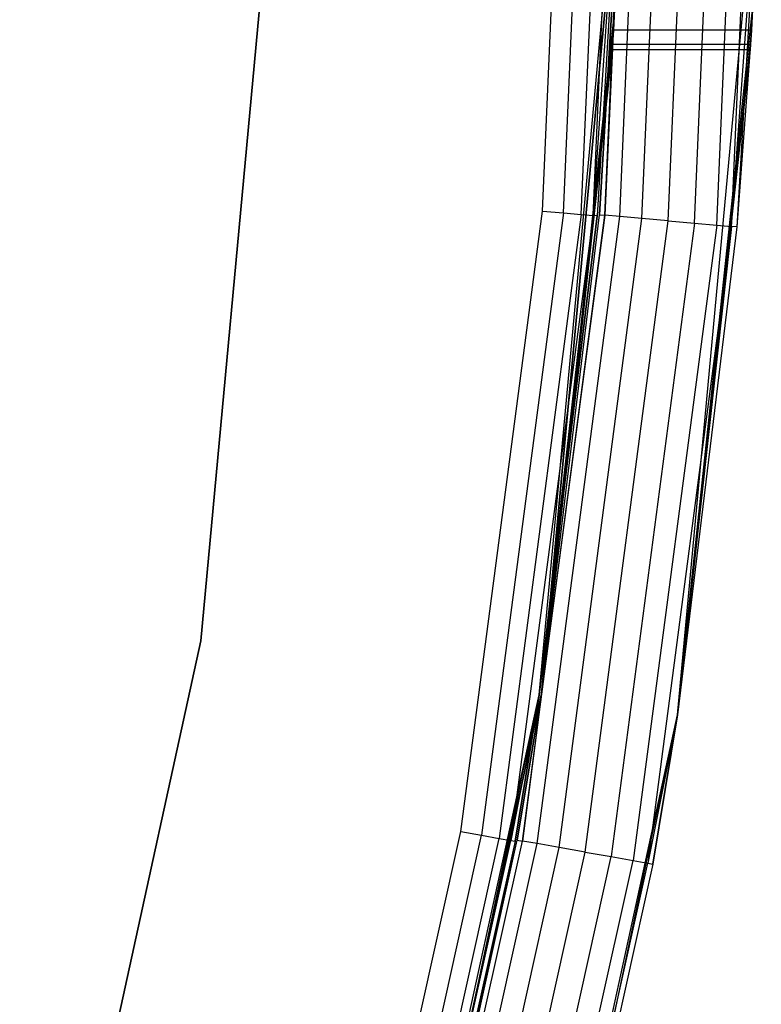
# Model space of a CAD drawing. Extents: x -10.5 to 10.9, y -10.7 to 10.7.
# Tile 16 of 22: x 9.8 to 10.9, y -2.1 to -0.6. Entities that reach past the tile are written whole.
import ezdxf

# ---------------------------------------------------------------- set-up
doc = ezdxf.new("R2010")
doc.units = 0
doc.header["$LTSCALE"] = 2.54
doc.layers.get('0').update_dxf_attribs({"color": 13, "linetype": 'CONTINUOUS'})

# ---------------------------------------------------------------- blocks, each defined once
blk = doc.blocks.new('Z_O_ENIE_LID_ROUND_LED_35W')
at = {"color": 0}
for p, q in [((21.6747, -0.9158, 3.9771), (21.7147, 0, 3.9771)), ((21.6747, -0.9158, 3.9771), (21.7147, 0, 3.9771)), ((21.6963, -0.9177, 4.0095), (21.7364, 0, 4.0095)), ((21.6963, -0.9177, 4.0095), (21.7364, 0, 4.0095)), ((21.7286, -0.9205, 4.0312), (21.7688, 0, 4.0312)), ((21.7286, -0.9205, 4.0312), (21.7688, 0, 4.0312)), ((21.7667, -0.9239, 4.0388), (21.8071, 0, 4.0388)), ((21.7667, -0.9239, 4.0388), (21.8071, 0, 4.0388)), ((21.8049, -0.9272, 4.0312), (21.8453, 0, 4.0312)), ((21.8049, -0.9272, 4.0312), (21.8453, 0, 4.0312)), ((21.8372, -0.93, 4.0095), (21.8778, 0, 4.0095)), ((21.8372, -0.93, 4.0095), (21.8778, 0, 4.0095)), ((21.8588, -0.9319, 3.9771), (21.8995, 0, 3.9771)), ((21.8588, -0.9319, 3.9771), (21.8995, 0, 3.9771)), ((21.2016, -0.308, 3.6986), (21.0879, -1.5339, 3.6986)), ((21.0879, -1.5339, 2.3986), (21.2016, -0.308, 2.3986)), ((21.2016, -0.308, 3.6986), (21.0879, -1.5339, 3.6986)), ((21.0879, -1.5339, 2.3986), (21.2016, -0.308, 2.3986)), ((21.7021, -0.3233, 0.3388), (21.5828, -1.6106, 0.3388)), ((21.5828, -1.6106, 2.2388), (21.7021, -0.3233, 2.2388)), ((21.7021, -0.3233, 2.4388), (21.5828, -1.6106, 2.4388)), ((21.7021, -0.3233, 0.3388), (21.5828, -1.6106, 0.3388)), ((21.7021, -0.3233, 2.4388), (21.5828, -1.6106, 2.4388)), ((21.5828, -1.6106, 2.2388), (21.7021, -0.3233, 2.2388)), ((21.7021, -0.3233, 2.4388), (21.6671, -0.9151, 3.9388)), ((21.6671, -0.9151, 3.9388), (21.7021, -0.3233, 3.9388)), ((21.7021, -0.3233, 2.4388), (21.6671, -0.9151, 3.9388)), ((21.6671, -0.9151, 3.9388), (21.7021, -0.3233, 3.9388)), ((21.7021, -0.3233, 3.9388), (21.6747, -0.9158, 3.9771)), ((21.7021, -0.3233, 3.9388), (21.6747, -0.9158, 3.9771)), ((21.6871, -0.6468, 0.6578), (21.7021, -0.3233, 0.3388)), ((21.6871, -0.6468, 0.6578), (21.7021, -0.3233, 0.3388)), ((21.7804, -1.6413, 0.3388), (21.902, -0.3295, 0.3388)), ((21.7804, -1.6413, 0.3388), (21.902, -0.3295, 0.3388)), ((21.8588, -0.9319, 3.9771), (21.902, -0.3295, 3.9388)), ((21.8588, -0.9319, 3.9771), (21.902, -0.3295, 3.9388)), ((21.902, -0.3295, 3.9388), (21.8663, -0.9326, 3.9388)), ((21.902, -0.3295, 3.9388), (21.8663, -0.9326, 3.9388)), ((21.6889, -0.6167, 1.8896), (21.5828, -1.6106, 2.2388)), ((21.6889, -0.6167, 1.8896), (21.5828, -1.6106, 2.2388)), ((21.6871, -0.6468, 0.6578), (21.6889, -0.6167, 0.6433)), ((21.6889, -0.6167, 1.8896), (21.6871, -0.6468, 1.8751)), ((21.6871, -0.6468, 0.6578), (21.6889, -0.6167, 0.6433)), ((21.6889, -0.6167, 1.8896), (21.6871, -0.6468, 1.8751)), ((21.7804, -1.6413, 0.3388), (21.8893, -0.6167, 0.6433)), ((21.7804, -1.6413, 0.3388), (21.8893, -0.6167, 0.6433)), ((21.8893, -0.6167, 0.6433), (21.8875, -0.6468, 0.6578)), ((21.8875, -0.6468, 1.8751), (21.8893, -0.6167, 1.8896)), ((21.8893, -0.6167, 0.6433), (21.8875, -0.6468, 0.6578)), ((21.8875, -0.6468, 1.8751), (21.8893, -0.6167, 1.8896)), ((21.6871, -0.6468, 0.6578), (21.5828, -1.6106, 0.3388)), ((21.6871, -0.6468, 0.6578), (21.5828, -1.6106, 0.3388)), ((21.6871, -0.6468, 1.8751), (21.5828, -1.6106, 2.2388)), ((21.6871, -0.6468, 1.8751), (21.5828, -1.6106, 2.2388)), ((21.6858, -0.6676, 0.6839), (21.6871, -0.6468, 0.6578)), ((21.6871, -0.6468, 1.8751), (21.6858, -0.6676, 1.849)), ((21.6858, -0.6676, 0.6839), (21.6871, -0.6468, 0.6578)), ((21.6871, -0.6468, 1.8751), (21.6858, -0.6676, 1.849)), ((21.8875, -0.6468, 0.6578), (21.6871, -0.6468, 0.6578)), ((21.8875, -0.6468, 0.6578), (21.6871, -0.6468, 0.6578)), ((21.8875, -0.6468, 1.8751), (21.6871, -0.6468, 1.8751)), ((21.8875, -0.6468, 1.8751), (21.6871, -0.6468, 1.8751)), ((21.8875, -0.6468, 0.6578), (21.7804, -1.6413, 0.3388)), ((21.8875, -0.6468, 0.6578), (21.7804, -1.6413, 0.3388)), ((21.8875, -0.6468, 1.8751), (21.7804, -1.6413, 3.9388)), ((21.8875, -0.6468, 1.8751), (21.7804, -1.6413, 3.9388)), ((21.8875, -0.6468, 1.8751), (21.8663, -0.9326, 3.9388)), ((21.8875, -0.6468, 1.8751), (21.8663, -0.9326, 3.9388)), ((21.8875, -0.6468, 0.6578), (21.8862, -0.6676, 0.6839)), ((21.8862, -0.6676, 1.849), (21.8875, -0.6468, 1.8751)), ((21.8875, -0.6468, 0.6578), (21.8862, -0.6676, 0.6839)), ((21.8862, -0.6676, 1.849), (21.8875, -0.6468, 1.8751)), ((21.6858, -0.6676, 0.6839), (21.5828, -1.6106, 0.3388)), ((21.6858, -0.6676, 0.6839), (21.5828, -1.6106, 0.3388)), ((21.6858, -0.6676, 1.849), (21.5828, -1.6106, 2.2388)), ((21.6858, -0.6676, 1.849), (21.5828, -1.6106, 2.2388)), ((21.6853, -0.675, 0.7165), (21.6858, -0.6676, 0.6839)), ((21.6858, -0.6676, 1.849), (21.6853, -0.675, 1.8165)), ((21.6853, -0.675, 0.7165), (21.6858, -0.6676, 0.6839)), ((21.6858, -0.6676, 1.849), (21.6853, -0.675, 1.8165)), ((21.8862, -0.6676, 0.6839), (21.6858, -0.6676, 0.6839)), ((21.8862, -0.6676, 0.6839), (21.6858, -0.6676, 0.6839)), ((21.8862, -0.6676, 1.849), (21.6858, -0.6676, 1.849)), ((21.8862, -0.6676, 1.849), (21.6858, -0.6676, 1.849)), ((21.8862, -0.6676, 0.6839), (21.7804, -1.6413, 0.3388)), ((21.8862, -0.6676, 0.6839), (21.7804, -1.6413, 0.3388)), ((21.8862, -0.6676, 1.849), (21.7804, -1.6413, 3.9388)), ((21.8862, -0.6676, 1.849), (21.7804, -1.6413, 3.9388)), ((21.8862, -0.6676, 0.6839), (21.8858, -0.675, 0.7165)), ((21.8858, -0.675, 1.8165), (21.8862, -0.6676, 1.849)), ((21.8862, -0.6676, 0.6839), (21.8858, -0.675, 0.7165)), ((21.8858, -0.675, 1.8165), (21.8862, -0.6676, 1.849)), ((21.6853, -0.675, 0.7165), (21.5828, -1.6106, 0.3388)), ((21.6853, -0.675, 1.8165), (21.5828, -1.6106, 2.2388)), ((21.6853, -0.675, 0.7165), (21.5828, -1.6106, 0.3388)), ((21.6853, -0.675, 1.8165), (21.5828, -1.6106, 2.2388)), ((21.6853, -0.675, 1.8165), (21.6853, -0.675, 0.7165)), ((21.6853, -0.675, 0.7165), (21.8858, -0.675, 0.7165)), ((21.6853, -0.675, 1.8165), (21.6853, -0.675, 0.7165)), ((21.6853, -0.675, 1.8165), (21.8858, -0.675, 1.8165)), ((21.6853, -0.675, 0.7165), (21.8858, -0.675, 0.7165)), ((21.6853, -0.675, 1.8165), (21.8858, -0.675, 1.8165)), ((21.8858, -0.675, 0.7165), (21.7804, -1.6413, 0.3388)), ((21.8858, -0.675, 0.7165), (21.7804, -1.6413, 0.3388)), ((21.8858, -0.675, 1.8165), (21.7804, -1.6413, 3.9388)), ((21.8858, -0.675, 1.8165), (21.7804, -1.6413, 3.9388)), ((21.8858, -0.675, 0.7165), (21.8858, -0.675, 1.8165)), ((21.8858, -0.675, 0.7165), (21.8858, -0.675, 1.8165)), ((21.5828, -1.6106, 2.4388), (21.6671, -0.9151, 3.9388)), ((21.5828, -1.6106, 2.4388), (21.6671, -0.9151, 3.9388)), ((21.5828, -1.6106, 3.9388), (21.6671, -0.9151, 3.9388)), ((21.5828, -1.6106, 3.9388), (21.6671, -0.9151, 3.9388)), ((21.6671, -0.9151, 3.9388), (21.6747, -0.9158, 3.9771)), ((21.6671, -0.9151, 3.9388), (21.6747, -0.9158, 3.9771)), ((21.555, -1.8246, 3.9771), (21.6747, -0.9158, 3.9771)), ((21.555, -1.8246, 3.9771), (21.6747, -0.9158, 3.9771)), ((21.5764, -1.8284, 4.0095), (21.6963, -0.9177, 4.0095)), ((21.5764, -1.8284, 4.0095), (21.6963, -0.9177, 4.0095)), ((21.6747, -0.9158, 3.9771), (21.5828, -1.6106, 3.9388)), ((21.6747, -0.9158, 3.9771), (21.5828, -1.6106, 3.9388)), ((21.6083, -1.834, 4.0312), (21.7286, -0.9205, 4.0312)), ((21.6083, -1.834, 4.0312), (21.7286, -0.9205, 4.0312)), ((21.646, -1.8407, 4.0388), (21.7667, -0.9239, 4.0388)), ((21.646, -1.8407, 4.0388), (21.7667, -0.9239, 4.0388)), ((21.6963, -0.9177, 4.0095), (21.6747, -0.9158, 3.9771)), ((21.6963, -0.9177, 4.0095), (21.6747, -0.9158, 3.9771)), ((21.8049, -0.9272, 4.0312), (21.6837, -1.8473, 4.0312)), ((21.8049, -0.9272, 4.0312), (21.6837, -1.8473, 4.0312)), ((21.7286, -0.9205, 4.0312), (21.6963, -0.9177, 4.0095)), ((21.7286, -0.9205, 4.0312), (21.6963, -0.9177, 4.0095)), ((21.7667, -0.9239, 4.0388), (21.7286, -0.9205, 4.0312)), ((21.7667, -0.9239, 4.0388), (21.7286, -0.9205, 4.0312)), ((21.7667, -0.9239, 4.0388), (21.8049, -0.9272, 4.0312)), ((21.7667, -0.9239, 4.0388), (21.8049, -0.9272, 4.0312)), ((21.8049, -0.9272, 4.0312), (21.8372, -0.93, 4.0095)), ((21.8049, -0.9272, 4.0312), (21.8372, -0.93, 4.0095)), ((21.8372, -0.93, 4.0095), (21.7157, -1.8529, 4.0095)), ((21.8372, -0.93, 4.0095), (21.7157, -1.8529, 4.0095)), ((21.8588, -0.9319, 3.9771), (21.737, -1.8567, 3.9771)), ((21.8588, -0.9319, 3.9771), (21.737, -1.8567, 3.9771)), ((21.8588, -0.9319, 3.9771), (21.7804, -1.6413, 3.9388)), ((21.8588, -0.9319, 3.9771), (21.7804, -1.6413, 3.9388)), ((21.8663, -0.9326, 3.9388), (21.7804, -1.6413, 3.9388)), ((21.8663, -0.9326, 3.9388), (21.7804, -1.6413, 3.9388)), ((21.8372, -0.93, 4.0095), (21.8588, -0.9319, 3.9771)), ((21.8372, -0.93, 4.0095), (21.8588, -0.9319, 3.9771)), ((21.8663, -0.9326, 3.9388), (21.8588, -0.9319, 3.9771)), ((21.8663, -0.9326, 3.9388), (21.8588, -0.9319, 3.9771)), ((21.0879, -1.5339, 3.6986), (20.8245, -2.7366, 3.6986)), ((20.8245, -2.7366, 2.3986), (21.0879, -1.5339, 2.3986)), ((21.0879, -1.5339, 3.6986), (20.8245, -2.7366, 3.6986)), ((20.8245, -2.7366, 2.3986), (21.0879, -1.5339, 2.3986)), ((21.0879, -1.5339, 3.6986), (21.0879, -1.5339, 2.3986)), ((21.0879, -1.5339, 3.6986), (21.0879, -1.5339, 2.3986)), ((21.5828, -1.6106, 0.3388), (21.3062, -2.8735, 0.3388)), ((21.3062, -2.8735, 2.2388), (21.5828, -1.6106, 2.2388)), ((21.5828, -1.6106, 2.4388), (21.3062, -2.8735, 2.4388)), ((21.5828, -1.6106, 0.3388), (21.3062, -2.8735, 0.3388)), ((21.5828, -1.6106, 2.4388), (21.3062, -2.8735, 2.4388)), ((21.3062, -2.8735, 2.2388), (21.5828, -1.6106, 2.2388)), ((21.5828, -1.6106, 2.4388), (21.5475, -1.8233, 3.9388)), ((21.5475, -1.8233, 3.9388), (21.5828, -1.6106, 3.9388)), ((21.5828, -1.6106, 2.4388), (21.5475, -1.8233, 3.9388)), ((21.5475, -1.8233, 3.9388), (21.5828, -1.6106, 3.9388)), ((21.5828, -1.6106, 3.9388), (21.555, -1.8246, 3.9771)), ((21.5828, -1.6106, 3.9388), (21.555, -1.8246, 3.9771)), ((21.5828, -1.6106, 0.3388), (21.5828, -1.6106, 2.2388)), ((21.5828, -1.6106, 0.3388), (21.5828, -1.6106, 2.2388)), ((21.5828, -1.6106, 2.4388), (21.5828, -1.6106, 3.9388)), ((21.5828, -1.6106, 2.4388), (21.5828, -1.6106, 3.9388)), ((21.4986, -2.9282, 0.3388), (21.7804, -1.6413, 0.3388)), ((21.4986, -2.9282, 0.3388), (21.7804, -1.6413, 0.3388)), ((21.5425, -2.7694, 3.9388), (21.7804, -1.6413, 0.3388)), ((21.5425, -2.7694, 3.9388), (21.7804, -1.6413, 0.3388)), ((21.7804, -1.6413, 3.9388), (21.737, -1.8567, 3.9771)), ((21.7804, -1.6413, 3.9388), (21.737, -1.8567, 3.9771)), ((21.7804, -1.6413, 3.9388), (21.7445, -1.858, 3.9388)), ((21.7445, -1.858, 3.9388), (21.7804, -1.6413, 0.3388)), ((21.7445, -1.858, 3.9388), (21.7804, -1.6413, 0.3388)), ((21.7804, -1.6413, 3.9388), (21.7445, -1.858, 3.9388)), ((21.7804, -1.6413, 3.9388), (21.7804, -1.6413, 0.3388)), ((21.7804, -1.6413, 3.9388), (21.7804, -1.6413, 0.3388)), ((21.3062, -2.8735, 2.4388), (21.5475, -1.8233, 3.9388)), ((21.3062, -2.8735, 2.4388), (21.5475, -1.8233, 3.9388)), ((21.3493, -2.7176, 3.9388), (21.5475, -1.8233, 3.9388)), ((21.3493, -2.7176, 3.9388), (21.5475, -1.8233, 3.9388)), ((21.3566, -2.7196, 3.9771), (21.555, -1.8246, 3.9771)), ((21.3566, -2.7196, 3.9771), (21.555, -1.8246, 3.9771)), ((21.3776, -2.7252, 4.0095), (21.5764, -1.8284, 4.0095)), ((21.3776, -2.7252, 4.0095), (21.5764, -1.8284, 4.0095)), ((21.5475, -1.8233, 3.9388), (21.555, -1.8246, 3.9771)), ((21.5475, -1.8233, 3.9388), (21.555, -1.8246, 3.9771)), ((21.5764, -1.8284, 4.0095), (21.555, -1.8246, 3.9771)), ((21.5764, -1.8284, 4.0095), (21.555, -1.8246, 3.9771)), ((21.6083, -1.834, 4.0312), (21.5764, -1.8284, 4.0095)), ((21.6083, -1.834, 4.0312), (21.5764, -1.8284, 4.0095)), ((21.4089, -2.7336, 4.0312), (21.6083, -1.834, 4.0312)), ((21.4089, -2.7336, 4.0312), (21.6083, -1.834, 4.0312)), ((21.4459, -2.7435, 4.0388), (21.646, -1.8407, 4.0388)), ((21.4459, -2.7435, 4.0388), (21.646, -1.8407, 4.0388)), ((21.646, -1.8407, 4.0388), (21.6083, -1.834, 4.0312)), ((21.646, -1.8407, 4.0388), (21.6083, -1.834, 4.0312)), ((21.646, -1.8407, 4.0388), (21.6837, -1.8473, 4.0312)), ((21.646, -1.8407, 4.0388), (21.6837, -1.8473, 4.0312)), ((21.4828, -2.7534, 4.0312), (21.6837, -1.8473, 4.0312)), ((21.4828, -2.7534, 4.0312), (21.6837, -1.8473, 4.0312)), ((21.5142, -2.7618, 4.0095), (21.7157, -1.8529, 4.0095)), ((21.5142, -2.7618, 4.0095), (21.7157, -1.8529, 4.0095)), ((21.5351, -2.7674, 3.9771), (21.737, -1.8567, 3.9771)), ((21.5351, -2.7674, 3.9771), (21.737, -1.8567, 3.9771)), ((21.7445, -1.858, 3.9388), (21.5425, -2.7694, 3.9388)), ((21.7445, -1.858, 3.9388), (21.5425, -2.7694, 3.9388)), ((21.6837, -1.8473, 4.0312), (21.7157, -1.8529, 4.0095)), ((21.6837, -1.8473, 4.0312), (21.7157, -1.8529, 4.0095)), ((21.7157, -1.8529, 4.0095), (21.737, -1.8567, 3.9771)), ((21.7157, -1.8529, 4.0095), (21.737, -1.8567, 3.9771)), ((21.737, -1.8567, 3.9771), (21.7445, -1.858, 3.9388)), ((21.737, -1.8567, 3.9771), (21.7445, -1.858, 3.9388))]:
    blk.add_line(p, q, dxfattribs=at)
blk = doc.blocks.new('GRUPUJ_4')
at = {"color": 0}
for p, q in [((21.0769, 9.7904, 3.8633), (21.1166, 10.6985, 3.8633)), ((21.0769, 9.7904, 3.8633), (21.1166, 10.6985, 3.8633)), ((21.1074, 9.7877, 3.8573), (21.1472, 10.6985, 3.8573)), ((21.1074, 9.7877, 3.8573), (21.1472, 10.6985, 3.8573)), ((21.1333, 9.7854, 3.8399), (21.1732, 10.6985, 3.8399)), ((21.1333, 9.7854, 3.8399), (21.1732, 10.6985, 3.8399)), ((21.1506, 9.7839, 3.814), (21.1905, 10.6985, 3.814)), ((21.1506, 9.7839, 3.814), (21.1905, 10.6985, 3.814)), ((21.0723, 9.0879, 2.3633), (21.1916, 10.3752, 2.3633)), ((21.0723, 9.0879, 2.3633), (21.1916, 10.3752, 2.3633)), ((21.1506, 9.7839, 3.814), (21.1916, 10.3752, 3.7833)), ((21.1506, 9.7839, 3.814), (21.1916, 10.3752, 3.7833)), ((21.1916, 10.3752, 2.3633), (21.1566, 9.7834, 3.7833)), ((21.1916, 10.3752, 3.7833), (21.1566, 9.7834, 3.7833)), ((21.1916, 10.3752, 2.3633), (21.1566, 9.7834, 3.7833)), ((21.1916, 10.3752, 3.7833), (21.1566, 9.7834, 3.7833)), ((20.9583, 8.8891, 3.8633), (21.0769, 9.7904, 3.8633)), ((20.9583, 8.8891, 3.8633), (21.0769, 9.7904, 3.8633)), ((21.1074, 9.7877, 3.8573), (20.9884, 8.8838, 3.8573)), ((21.1074, 9.7877, 3.8573), (20.9884, 8.8838, 3.8573)), ((21.1333, 9.7854, 3.8399), (21.014, 8.8793, 3.8399)), ((21.1333, 9.7854, 3.8399), (21.014, 8.8793, 3.8399)), ((21.1506, 9.7839, 3.814), (21.0311, 8.8763, 3.814)), ((21.1506, 9.7839, 3.814), (21.0311, 8.8763, 3.814)), ((21.1506, 9.7839, 3.814), (21.0723, 9.0879, 3.7833)), ((21.1506, 9.7839, 3.814), (21.0723, 9.0879, 3.7833)), ((21.0723, 9.0879, 2.3633), (21.1566, 9.7834, 3.7833)), ((21.1566, 9.7834, 3.7833), (21.0723, 9.0879, 3.7833)), ((21.0723, 9.0879, 2.3633), (21.1566, 9.7834, 3.7833)), ((21.1566, 9.7834, 3.7833), (21.0723, 9.0879, 3.7833)), ((21.0769, 9.7904, 3.8633), (21.1074, 9.7877, 3.8573)), ((21.0769, 9.7904, 3.8633), (21.1074, 9.7877, 3.8573)), ((21.1074, 9.7877, 3.8573), (21.1333, 9.7854, 3.8399)), ((21.1074, 9.7877, 3.8573), (21.1333, 9.7854, 3.8399)), ((21.1333, 9.7854, 3.8399), (21.1506, 9.7839, 3.814)), ((21.1333, 9.7854, 3.8399), (21.1506, 9.7839, 3.814)), ((21.1566, 9.7834, 3.7833), (21.1506, 9.7839, 3.814)), ((21.1566, 9.7834, 3.7833), (21.1506, 9.7839, 3.814)), ((20.7958, 7.8251, 2.3633), (21.0723, 9.0879, 2.3633)), ((20.7958, 7.8251, 2.3633), (21.0723, 9.0879, 2.3633)), ((20.8388, 7.9809, 3.7833), (21.0723, 9.0879, 2.3633)), ((20.8388, 7.9809, 3.7833), (21.0723, 9.0879, 2.3633)), ((21.0723, 9.0879, 3.7833), (21.0311, 8.8763, 3.814)), ((21.0723, 9.0879, 3.7833), (21.0311, 8.8763, 3.814)), ((21.0723, 9.0879, 3.7833), (21.0371, 8.8752, 3.7833)), ((21.0371, 8.8752, 3.7833), (21.0723, 9.0879, 2.3633)), ((21.0371, 8.8752, 3.7833), (21.0723, 9.0879, 2.3633)), ((21.0723, 9.0879, 3.7833), (21.0371, 8.8752, 3.7833)), ((21.0723, 9.0879, 2.3633), (21.0723, 9.0879, 3.7833)), ((21.0723, 9.0879, 2.3633), (21.0723, 9.0879, 3.7833)), ((20.7615, 8.0016, 3.8633), (20.9583, 8.8891, 3.8633)), ((20.7615, 8.0016, 3.8633), (20.9583, 8.8891, 3.8633)), ((20.7911, 7.9937, 3.8573), (20.9884, 8.8838, 3.8573)), ((20.7911, 7.9937, 3.8573), (20.9884, 8.8838, 3.8573)), ((20.9583, 8.8891, 3.8633), (20.9884, 8.8838, 3.8573)), ((20.9583, 8.8891, 3.8633), (20.9884, 8.8838, 3.8573)), ((20.9884, 8.8838, 3.8573), (21.014, 8.8793, 3.8399)), ((20.9884, 8.8838, 3.8573), (21.014, 8.8793, 3.8399)), ((20.8162, 7.987, 3.8399), (21.014, 8.8793, 3.8399)), ((20.8162, 7.987, 3.8399), (21.014, 8.8793, 3.8399)), ((20.8329, 7.9825, 3.814), (21.0311, 8.8763, 3.814)), ((20.8329, 7.9825, 3.814), (21.0311, 8.8763, 3.814)), ((21.0371, 8.8752, 3.7833), (20.8388, 7.9809, 3.7833)), ((21.0371, 8.8752, 3.7833), (20.8388, 7.9809, 3.7833)), ((21.014, 8.8793, 3.8399), (21.0311, 8.8763, 3.814)), ((21.014, 8.8793, 3.8399), (21.0311, 8.8763, 3.814)), ((21.0311, 8.8763, 3.814), (21.0371, 8.8752, 3.7833)), ((21.0311, 8.8763, 3.814), (21.0371, 8.8752, 3.7833))]:
    blk.add_line(p, q, dxfattribs=at)
blk.add_blockref('Z_O_ENIE_LID_ROUND_LED_35W', (-0.5071, 10.7, -0.0388), dxfattribs=at)

msp = doc.modelspace()

# ---------------------------------------------------------------- block references
at = {"color": 0}
msp.add_blockref('GRUPUJ_4', (-10.4929, -10.7, 0.0388), dxfattribs=at)

doc.saveas('drawing.dxf')
